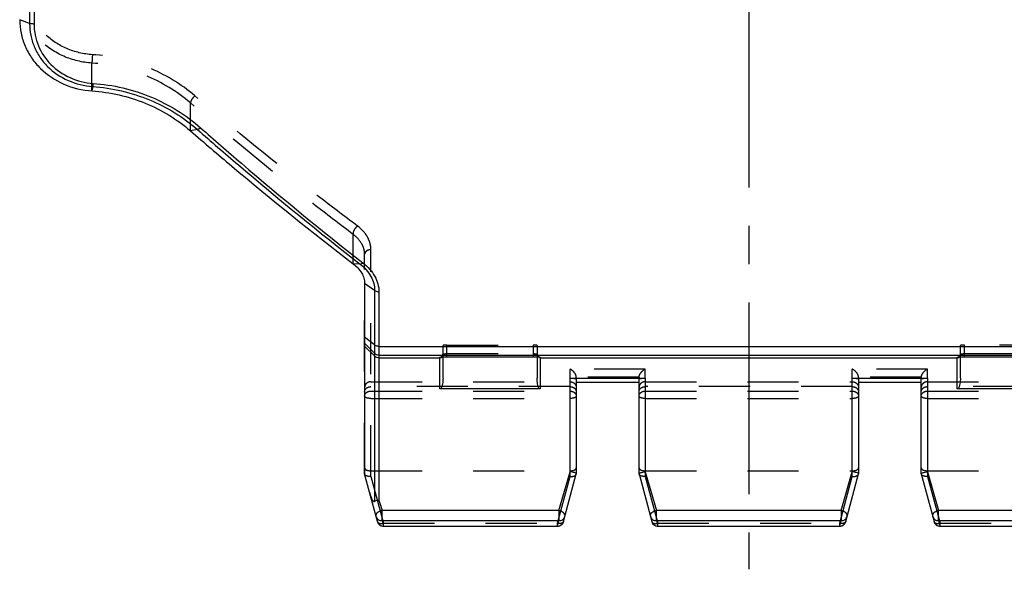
# Model space of a CAD drawing. Header units: millimetres. Extents: x 0 to 1000, y 0 to 1000.
# Tile 1 of 4: x 407 to 533, y 346 to 416. Entities that reach past the tile are written whole.
import ezdxf

# ---------------------------------------------------------------- set-up
doc = ezdxf.new("R2010")
doc.units = ezdxf.units.MM
doc.header["$LTSCALE"] = 65.185185
doc.linetypes.add('CENTER', pattern=[0.6, 0.375, -0.075, 0.075, -0.075])
doc.linetypes.add('HIDDEN', pattern=[0.2, 0.1, -0.1])
for name, color, linetype in [('ACHSEN_S', 7, 'CONTINUOUS'), ('FASEN', 7, 'CONTINUOUS'), ('KONST.EL_MIT_GEO', 7, 'CONTINUOUS')]:
    doc.layers.add(name, color=color, linetype=linetype)

msp = doc.modelspace()

# ---------------------------------------------------------------- linework, layer by layer
at = {"layer": 'ACHSEN_S', "color": 40, "linetype": 'CENTER'}
msp.add_line((500, 653.65), (500, 345.85), dxfattribs=at)
at = {"layer": 'FASEN', "color": 7, "linetype": 'Continuous'}
msp.add_line((451, 382.3), (451, 358.02), dxfattribs=at)
for points, knots in [([(407, 415.94), (407, 415.37), (407.12, 414.22), (407.64, 412.56), (408.48, 411.03), (410.01, 409.22), (412.58, 407.52), (414.99, 406.95), (416.22, 406.86)], [0, 0, 0, 0, 0.121334, 0.242556, 0.364555, 0.488125, 0.740586, 1, 1, 1, 1]), ([(416.22, 406.86), (418.54, 406.7), (423.08, 405.66), (427.08, 403.24), (428.79, 401.77)], [0, 0, 0, 0, 0.507865, 1, 1, 1, 1]), ([(428.79, 401.77), (430.53, 400.25), (437.33, 394.46), (444.28, 388.85), (449.54, 384.82)], [0, 0, 0, 0, 0.258617, 1, 1, 1, 1]), ([(449.54, 384.82), (449.97, 384.5), (450.53, 383.92), (450.93, 382.99), (451, 382.52), (451, 382.3)], [0, 0, 0, 0, 0.536099, 0.774615, 1, 1, 1, 1])]:
    msp.add_open_spline(points, degree=3, knots=knots, dxfattribs=at)
at = {"layer": 'KONST.EL_MIT_GEO', "color": 7, "linetype": 'Continuous'}
for p, q in [((408.83, 489.91), (408.83, 415.39)), ((408.27, 489.83), (408.27, 415.47)), ((408.27, 415.47), (407, 415.94)), ((416.31, 407.42), (416.22, 406.86)), ((429.68, 401.93), (428.79, 401.77)), ((450.44, 384.76), (449.54, 384.82)), ((452.27, 381.4), (451, 382.3)), ((452.27, 381.4), (452.27, 354.52)), ((452.83, 381.25), (452.83, 354.69)), ((452.27, 374.46), (451, 375.44)), ((452.27, 373.41), (451, 374.67)), ((452.27, 373.06), (451, 374.32)), ((452.83, 374.28), (547.17, 374.28)), ((452.83, 373.18), (547.17, 373.18)), ((452.83, 372.83), (460.6, 372.83)), ((460.6, 368.85), (460.6, 372.88)), ((461, 370.23), (461, 372.94)), ((461.44, 372.96), (461.5, 372.96)), ((461.5, 372.96), (461.5, 372.96)), ((472.5, 372.96), (472.5, 372.96)), ((473, 372.94), (473, 370.23)), ((473.4, 372.88), (473.4, 368.85)), ((473.4, 372.83), (526.6, 372.83)), ((526.6, 368.85), (526.6, 372.88)), ((527, 370.23), (527, 372.94)), ((527.44, 372.96), (538.5, 372.96)), ((527.5, 372.96), (527.5, 372.96)), ((477.2, 370.22), (486.8, 370.22)), ((477.2, 358.3), (477.2, 370.22)), ((478, 370.15), (478, 358.02)), ((486, 369.67), (478, 369.67)), ((486, 358.03), (486, 370.15)), ((486.8, 370.22), (486.8, 358.3)), ((513.2, 370.22), (522.8, 370.22)), ((513.2, 358.3), (513.2, 370.22)), ((514, 370.15), (514, 358.02)), ((522, 369.67), (514, 369.67)), ((522, 358.03), (522, 370.15)), ((522.8, 370.22), (522.8, 358.3)), ((473.4, 368.85), (460.6, 368.85)), ((539.4, 368.85), (526.6, 368.85)), ((452.63, 351.94), (451, 358.02)), ((475.78, 353.34), (477.2, 358.3)), ((476.37, 351.94), (478, 358.02)), ((486, 358.02), (487.63, 351.94)), ((486.8, 358.3), (488.22, 353.34)), ((511.78, 353.34), (513.2, 358.3)), ((512.37, 351.94), (514, 358.02)), ((522, 358.02), (523.63, 351.94)), ((522.8, 358.3), (524.22, 353.34)), ((452.83, 354.69), (452.95, 354.27)), ((452.95, 354.27), (453.22, 353.34)), ((475.78, 353.34), (453.22, 353.34)), ((453.22, 352.05), (453.22, 353.34)), ((475.78, 353.34), (475.78, 352.05)), ((511.78, 353.34), (488.22, 353.34)), ((488.22, 352.05), (488.22, 353.34)), ((511.78, 353.34), (511.78, 352.05)), ((546.78, 353.34), (524.22, 353.34)), ((524.22, 352.05), (524.22, 353.34)), ((475.78, 352.05), (453.22, 352.05)), ((453.22, 352.05), (453.4, 351.36)), ((475.6, 351.36), (475.78, 352.05)), ((511.78, 352.05), (488.22, 352.05)), ((488.22, 352.05), (488.4, 351.36)), ((511.6, 351.36), (511.78, 352.05)), ((546.78, 352.05), (524.22, 352.05)), ((524.22, 352.05), (524.4, 351.36)), ((453.4, 351.36), (475.6, 351.36)), ((453.4, 351.36), (453.4, 351.35)), ((453.4, 351.35), (475.6, 351.35)), ((475.6, 351.36), (475.6, 351.35)), ((488.4, 351.36), (511.6, 351.36)), ((488.4, 351.36), (488.4, 351.35)), ((488.4, 351.35), (511.6, 351.35)), ((511.6, 351.36), (511.6, 351.35)), ((524.4, 351.36), (546.6, 351.36)), ((524.4, 351.36), (524.4, 351.35)), ((524.4, 351.35), (546.6, 351.35))]:
    msp.add_line(p, q, dxfattribs=at)
at = {"layer": 'KONST.EL_MIT_GEO', "color": 8, "linetype": 'HIDDEN'}
for p, q in [((416.22, 406.86), (416.22, 410.4)), ((428.79, 401.77), (428.79, 405.33)), ((449.54, 384.82), (449.54, 388.56)), ((451, 358.02), (451, 386.03)), ((451.8, 357.7), (451.8, 386.61)), ((461, 372.94), (461, 374.41)), ((461.5, 374.42), (472.5, 374.42)), ((461.5, 372.96), (461.5, 374.42)), ((472.5, 374.42), (472.5, 372.96)), ((473, 374.41), (473, 372.94)), ((527, 372.94), (527, 374.41)), ((538.5, 374.42), (527.5, 374.42)), ((527.5, 372.96), (527.5, 374.42)), ((461.5, 373.36), (472.5, 373.36)), ((527.5, 373.36), (538.5, 373.36)), ((486.8, 371.39), (477.2, 371.39)), ((477.2, 370.22), (477.2, 371.39)), ((486.8, 370.22), (486.8, 371.39)), ((522.8, 371.39), (513.2, 371.39)), ((513.2, 370.22), (513.2, 371.39)), ((522.8, 370.22), (522.8, 371.39)), ((451.8, 369.77), (477.2, 369.77)), ((486, 370.37), (478, 370.37)), ((478, 370.32), (478, 370.15)), ((486, 370.15), (486, 370.32)), ((486.8, 369.77), (513.2, 369.77)), ((522, 370.37), (514, 370.37)), ((514, 370.32), (514, 370.15)), ((522, 370.15), (522, 370.32)), ((522.8, 369.77), (548.2, 369.77)), ((477.2, 369.15), (451.8, 369.15)), ((451.8, 368.58), (477.2, 368.58)), ((513.2, 369.15), (486.8, 369.15)), ((486.8, 368.58), (513.2, 368.58)), ((548.2, 369.15), (522.8, 369.15)), ((522.8, 368.58), (548.2, 368.58)), ((451.8, 367.64), (477.2, 367.64)), ((486.8, 367.64), (513.2, 367.64)), ((522.8, 367.64), (548.2, 367.64)), ((451.8, 358.41), (477.2, 358.41)), ((477.2, 357.7), (477.2, 358.3)), ((486, 358.02), (486, 358.03)), ((486.8, 358.41), (513.2, 358.41)), ((486.8, 358.3), (486.8, 357.7)), ((513.2, 357.7), (513.2, 358.3)), ((522, 358.02), (522, 358.03)), ((522.8, 358.41), (548.2, 358.41)), ((522.8, 358.3), (522.8, 357.7)), ((451.8, 357.7), (453.4, 351.72)), ((475.6, 351.72), (477.2, 357.7)), ((486.8, 357.7), (488.4, 351.72)), ((511.6, 351.72), (513.2, 357.7)), ((522.8, 357.7), (524.4, 351.72)), ((453.4, 351.72), (475.6, 351.72)), ((453.4, 351.36), (453.4, 351.72)), ((475.6, 351.36), (475.6, 351.72)), ((488.4, 351.72), (511.6, 351.72)), ((488.4, 351.36), (488.4, 351.72)), ((511.6, 351.36), (511.6, 351.72)), ((524.4, 351.72), (546.6, 351.72)), ((524.4, 351.36), (524.4, 351.72))]:
    msp.add_line(p, q, dxfattribs=at)
for points in [[(461, 373.28), (461, 373.27), (461, 373.24), (460.99, 373.21), (460.99, 373.17), (460.98, 373.14), (460.96, 373.11), (460.95, 373.09), (460.93, 373.06), (460.92, 373.04), (460.9, 373.01), (460.88, 373), (460.86, 372.98), (460.84, 372.96), (460.82, 372.95), (460.81, 372.94), (460.79, 372.93), (460.77, 372.93), (460.76, 372.92), (460.76, 372.92)], [(473.25, 372.92), (473.25, 372.92), (473.25, 372.92), (473.25, 372.92), (473.24, 372.92), (473.24, 372.92), (473.23, 372.93), (473.21, 372.93), (473.2, 372.94), (473.18, 372.95), (473.16, 372.96), (473.14, 372.98), (473.12, 373), (473.1, 373.02), (473.08, 373.04), (473.06, 373.07), (473.05, 373.1), (473.03, 373.12), (473.02, 373.16), (473.01, 373.19), (473, 373.23), (473, 373.26), (473, 373.28)], [(527, 373.28), (527, 373.27), (527, 373.24), (526.99, 373.21), (526.99, 373.17), (526.98, 373.14), (526.96, 373.11), (526.95, 373.09), (526.93, 373.06), (526.92, 373.04), (526.9, 373.01), (526.88, 373), (526.86, 372.98), (526.84, 372.96), (526.82, 372.95), (526.81, 372.94), (526.79, 372.93), (526.77, 372.93), (526.76, 372.92), (526.76, 372.92)]]:
    msp.add_lwpolyline(points, dxfattribs=at)
at = {"layer": 'KONST.EL_MIT_GEO', "color": 7, "linetype": 'Continuous'}
for points in [[(460.76, 372.92), (460.76, 372.92), (460.75, 372.92), (460.75, 372.92), (460.75, 372.92), (460.75, 372.92), (460.76, 372.92), (460.76, 372.92), (460.77, 372.92), (460.79, 372.92), (460.8, 372.92), (460.82, 372.93), (460.83, 372.93), (460.85, 372.93), (460.87, 372.93), (460.89, 372.93), (460.92, 372.94), (460.94, 372.94), (460.97, 372.94), (461, 372.94), (461.03, 372.94), (461.06, 372.95), (461.09, 372.95), (461.13, 372.95), (461.16, 372.95), (461.2, 372.95), (461.24, 372.95), (461.27, 372.95)], [(461.27, 372.95), (461.35, 372.96), (461.4, 372.96), (461.44, 372.96)], [(461.5, 372.96), (472.54, 372.96), (472.58, 372.96), (472.63, 372.96)], [(472.63, 372.96), (472.71, 372.95), (472.75, 372.95), (472.79, 372.95), (472.82, 372.95), (472.86, 372.95), (472.89, 372.95), (472.93, 372.95), (472.96, 372.95), (472.99, 372.94), (473.02, 372.94), (473.05, 372.94), (473.07, 372.94), (473.1, 372.94), (473.12, 372.93), (473.14, 372.93), (473.16, 372.93), (473.18, 372.93), (473.19, 372.93), (473.21, 372.92), (473.22, 372.92), (473.23, 372.92), (473.24, 372.92), (473.25, 372.92), (473.25, 372.92), (473.25, 372.92)], [(526.76, 372.92), (526.76, 372.92), (526.75, 372.92), (526.75, 372.92), (526.75, 372.92), (526.75, 372.92), (526.76, 372.92), (526.76, 372.92), (526.77, 372.92), (526.79, 372.92), (526.8, 372.92), (526.82, 372.93), (526.83, 372.93), (526.85, 372.93), (526.87, 372.93), (526.89, 372.93), (526.92, 372.94), (526.94, 372.94), (526.97, 372.94), (527, 372.94), (527.03, 372.94), (527.06, 372.95), (527.09, 372.95), (527.13, 372.95), (527.16, 372.95), (527.2, 372.95), (527.24, 372.95), (527.27, 372.95)], [(527.27, 372.95), (527.35, 372.96), (527.4, 372.96), (527.44, 372.96)]]:
    msp.add_lwpolyline(points, dxfattribs=at)
for centre, radius, start, end in [((452.83, 373.98), 0.801, 225.133, 270.0212), ((452.83, 373.63), 0.801, 225.133, 270.0212), ((453.4, 352.15), 0.8, 195, 270), ((475.6, 352.15), 0.8, 270, 345), ((475.62, 352.14), 0.78, 334.5843, 340.1135), ((475.62, 352.14), 0.775, 340.1087, 344.9928), ((488.4, 352.15), 0.8, 195, 270), ((511.6, 352.15), 0.8, 270, 345), ((511.62, 352.14), 0.78, 334.5843, 340.1135), ((511.62, 352.14), 0.775, 340.1087, 344.9928), ((524.4, 352.15), 0.8, 195, 270)]:
    msp.add_arc(centre, radius, start, end, dxfattribs=at)
at = {"layer": 'KONST.EL_MIT_GEO', "color": 8, "linetype": 'HIDDEN'}
for centre, radius, start, end in [((460.6, 373.28), 0.396, 353.9425, 359.987), ((526.6, 373.28), 0.396, 353.9425, 359.987), ((477.31, 370.32), 0.686, 0.0012, 4.3177), ((486.69, 370.32), 0.686, 175.6823, 179.9988), ((513.31, 370.32), 0.686, 0.0012, 4.3177), ((522.69, 370.32), 0.686, 175.6823, 179.9988)]:
    msp.add_arc(centre, radius, start, end, dxfattribs=at)
for points, knots in [([(416.22, 410.4), (414.99, 410.49), (412.58, 411.06), (410.01, 412.76), (408.48, 414.57), (407.63, 416.11), (407.11, 417.77), (407, 418.93), (407, 419.5)], [0, 0, 0, 0, 0.25927, 0.51138, 0.634948, 0.757065, 0.878475, 1, 1, 1, 1]), ([(416.28, 411.48), (415.15, 411.55), (412.95, 412.07), (410.58, 413.61), (409.17, 415.27), (408.39, 416.68), (407.91, 418.2), (407.8, 419.26), (407.8, 419.79)], [0, 0, 0, 0, 0.258971, 0.510951, 0.634533, 0.756722, 0.87827, 1, 1, 1, 1]), ([(416.28, 411.48), (416.26, 411.27), (416.24, 410.92), (416.22, 410.56), (416.22, 410.4)], [0, 0, 0, 0, 0.566458, 1, 1, 1, 1]), ([(429.35, 406.24), (427.58, 407.75), (423.41, 410.24), (418.69, 411.31), (416.28, 411.48)], [0, 0, 0, 0, 0.491541, 1, 1, 1, 1]), ([(428.79, 405.33), (427.08, 406.79), (423.08, 409.2), (418.54, 410.24), (416.22, 410.4)], [0, 0, 0, 0, 0.491402, 1, 1, 1, 1]), ([(429.35, 406.24), (429.2, 406.1), (429, 405.87), (428.83, 405.55), (428.78, 405.39), (428.79, 405.33)], [0, 0, 0, 0, 0.573586, 0.820979, 1, 1, 1, 1]), ([(450.1, 389.62), (448.38, 390.91), (441.32, 396.27), (434.46, 401.88), (429.35, 406.24)], [0, 0, 0, 0, 0.242966, 1, 1, 1, 1]), ([(449.54, 388.56), (447.81, 389.86), (440.75, 395.27), (433.89, 400.93), (428.79, 405.33)], [0, 0, 0, 0, 0.242895, 1, 1, 1, 1]), ([(450.1, 389.62), (449.91, 389.49), (449.69, 389.22), (449.53, 388.84), (449.52, 388.64), (449.54, 388.56)], [0, 0, 0, 0, 0.546757, 0.801546, 1, 1, 1, 1]), ([(451.8, 386.61), (451.8, 386.88), (451.72, 387.45), (451.26, 388.55), (450.61, 389.24), (450.1, 389.62)], [0, 0, 0, 0, 0.229487, 0.469842, 1, 1, 1, 1]), ([(451, 386.03), (451, 386.26), (450.93, 386.73), (450.53, 387.66), (449.97, 388.25), (449.54, 388.56)], [0, 0, 0, 0, 0.226329, 0.465139, 1, 1, 1, 1]), ([(451.8, 386.61), (451.7, 386.61), (451.5, 386.58), (451.23, 386.46), (451.05, 386.27), (451, 386.11), (451, 386.03)], [0, 0, 0, 0, 0.285332, 0.551365, 0.7875, 1, 1, 1, 1]), ([(461.5, 374.42), (461.44, 374.42), (461.34, 374.42), (461.23, 374.42), (461.15, 374.42), (461.09, 374.42), (461.04, 374.42), (461.02, 374.41), (461, 374.41), (461, 374.41)], [0, 0, 0, 0, 0.381838, 0.554294, 0.705508, 0.82959, 0.921839, 0.97894, 1, 1, 1, 1]), ([(473, 374.41), (473, 374.41), (472.98, 374.41), (472.96, 374.42), (472.91, 374.42), (472.85, 374.42), (472.77, 374.42), (472.66, 374.42), (472.56, 374.42), (472.5, 374.42)], [0, 0, 0, 0, 0.02106, 0.078161, 0.17041, 0.294492, 0.445706, 0.618162, 1, 1, 1, 1]), ([(527.5, 374.42), (527.44, 374.42), (527.34, 374.42), (527.23, 374.42), (527.15, 374.42), (527.09, 374.42), (527.04, 374.42), (527.02, 374.41), (527, 374.41), (527, 374.41)], [0, 0, 0, 0, 0.381838, 0.554294, 0.705508, 0.82959, 0.921839, 0.97894, 1, 1, 1, 1]), ([(461, 373.28), (461, 373.29), (461.07, 373.32), (461.16, 373.34), (461.32, 373.35), (461.44, 373.36), (461.5, 373.36)], [0, 0, 0, 0, 0.093538, 0.30871, 0.625915, 1, 1, 1, 1]), ([(472.5, 373.36), (472.56, 373.36), (472.68, 373.35), (472.84, 373.34), (472.93, 373.32), (473, 373.29), (473, 373.28)], [0, 0, 0, 0, 0.374081, 0.691284, 0.906457, 1, 1, 1, 1]), ([(527, 373.28), (527, 373.29), (527.07, 373.32), (527.16, 373.34), (527.32, 373.35), (527.44, 373.36), (527.5, 373.36)], [0, 0, 0, 0, 0.093538, 0.30871, 0.625915, 1, 1, 1, 1]), ([(478, 370.37), (477.98, 370.6), (477.75, 371.02), (477.39, 371.3), (477.2, 371.39)], [0, 0, 0, 0, 0.530117, 1, 1, 1, 1]), ([(486, 370.37), (486.02, 370.6), (486.25, 371.02), (486.61, 371.3), (486.8, 371.39)], [0, 0, 0, 0, 0.530117, 1, 1, 1, 1]), ([(514, 370.37), (513.98, 370.6), (513.75, 371.02), (513.39, 371.3), (513.2, 371.39)], [0, 0, 0, 0, 0.530117, 1, 1, 1, 1]), ([(522, 370.37), (522.02, 370.6), (522.25, 371.02), (522.61, 371.3), (522.8, 371.39)], [0, 0, 0, 0, 0.530117, 1, 1, 1, 1]), ([(451.8, 369.77), (451.7, 369.77), (451.49, 369.73), (451.22, 369.57), (451.04, 369.33), (451, 369.14), (451, 369.04)], [0, 0, 0, 0, 0.260702, 0.515241, 0.760858, 1, 1, 1, 1]), ([(477.2, 369.77), (477.3, 369.77), (477.51, 369.73), (477.78, 369.57), (477.96, 369.33), (478, 369.14), (478, 369.04)], [0, 0, 0, 0, 0.260702, 0.515241, 0.760858, 1, 1, 1, 1]), ([(486.8, 369.77), (486.7, 369.77), (486.49, 369.73), (486.22, 369.57), (486.04, 369.33), (486, 369.14), (486, 369.04)], [0, 0, 0, 0, 0.260702, 0.515241, 0.760858, 1, 1, 1, 1]), ([(513.2, 369.77), (513.3, 369.77), (513.51, 369.73), (513.78, 369.57), (513.96, 369.33), (514, 369.14), (514, 369.04)], [0, 0, 0, 0, 0.260702, 0.515241, 0.760858, 1, 1, 1, 1]), ([(522.8, 369.77), (522.7, 369.77), (522.49, 369.73), (522.22, 369.57), (522.04, 369.33), (522, 369.14), (522, 369.04)], [0, 0, 0, 0, 0.260702, 0.515241, 0.760858, 1, 1, 1, 1]), ([(451, 368.46), (451, 368.55), (451.04, 368.74), (451.29, 369.05), (451.6, 369.15), (451.8, 369.15)], [0, 0, 0, 0, 0.234086, 0.478969, 1, 1, 1, 1]), ([(451, 367.94), (451, 368.03), (451.05, 368.2), (451.23, 368.41), (451.49, 368.55), (451.7, 368.58), (451.8, 368.58)], [0, 0, 0, 0, 0.222935, 0.462576, 0.724067, 1, 1, 1, 1]), ([(477.2, 369.15), (477.4, 369.15), (477.71, 369.05), (477.96, 368.74), (478, 368.55), (478, 368.46)], [0, 0, 0, 0, 0.521031, 0.765914, 1, 1, 1, 1]), ([(477.2, 368.58), (477.3, 368.58), (477.51, 368.55), (477.77, 368.41), (477.95, 368.2), (478, 368.03), (478, 367.94)], [0, 0, 0, 0, 0.275937, 0.537426, 0.777066, 1, 1, 1, 1]), ([(486, 368.46), (486, 368.55), (486.04, 368.74), (486.29, 369.05), (486.6, 369.15), (486.8, 369.15)], [0, 0, 0, 0, 0.234086, 0.478969, 1, 1, 1, 1]), ([(486, 367.94), (486, 368.03), (486.05, 368.2), (486.23, 368.41), (486.49, 368.55), (486.7, 368.58), (486.8, 368.58)], [0, 0, 0, 0, 0.222935, 0.462576, 0.724067, 1, 1, 1, 1]), ([(513.2, 369.15), (513.4, 369.15), (513.71, 369.05), (513.96, 368.74), (514, 368.55), (514, 368.46)], [0, 0, 0, 0, 0.521031, 0.765914, 1, 1, 1, 1]), ([(513.2, 368.58), (513.3, 368.58), (513.51, 368.55), (513.77, 368.41), (513.95, 368.2), (514, 368.03), (514, 367.94)], [0, 0, 0, 0, 0.275937, 0.537426, 0.777066, 1, 1, 1, 1]), ([(522, 368.46), (522, 368.55), (522.04, 368.74), (522.29, 369.05), (522.6, 369.15), (522.8, 369.15)], [0, 0, 0, 0, 0.234086, 0.478969, 1, 1, 1, 1]), ([(522, 367.94), (522, 368.03), (522.05, 368.2), (522.23, 368.41), (522.49, 368.55), (522.7, 368.58), (522.8, 368.58)], [0, 0, 0, 0, 0.222935, 0.462576, 0.724067, 1, 1, 1, 1]), ([(451.8, 367.64), (451.7, 367.64), (451.51, 367.65), (451.28, 367.7), (451.14, 367.77), (451.05, 367.83), (451, 367.9), (451, 367.94)], [0, 0, 0, 0, 0.338289, 0.633411, 0.754355, 0.854514, 1, 1, 1, 1]), ([(478, 367.94), (478, 367.9), (477.95, 367.83), (477.86, 367.77), (477.72, 367.7), (477.49, 367.65), (477.3, 367.64), (477.2, 367.64)], [0, 0, 0, 0, 0.145482, 0.245641, 0.366583, 0.661704, 1, 1, 1, 1]), ([(486.8, 367.64), (486.7, 367.64), (486.51, 367.65), (486.28, 367.7), (486.14, 367.77), (486.05, 367.83), (486, 367.9), (486, 367.94)], [0, 0, 0, 0, 0.338289, 0.633411, 0.754355, 0.854514, 1, 1, 1, 1]), ([(514, 367.94), (514, 367.9), (513.95, 367.83), (513.86, 367.77), (513.72, 367.7), (513.49, 367.65), (513.3, 367.64), (513.2, 367.64)], [0, 0, 0, 0, 0.145482, 0.245641, 0.366583, 0.661704, 1, 1, 1, 1]), ([(522.8, 367.64), (522.7, 367.64), (522.51, 367.65), (522.28, 367.7), (522.14, 367.77), (522.05, 367.83), (522, 367.9), (522, 367.94)], [0, 0, 0, 0, 0.338289, 0.633411, 0.754355, 0.854514, 1, 1, 1, 1]), ([(451, 358.78), (451, 358.67), (451.17, 358.54), (451.36, 358.47), (451.55, 358.43), (451.7, 358.41), (451.8, 358.41)], [0, 0, 0, 0, 0.376976, 0.516231, 0.66931, 1, 1, 1, 1]), ([(451.8, 357.7), (451.71, 357.69), (451.53, 357.69), (451.24, 357.74), (451.04, 357.88), (451.01, 357.99)], [0, 0, 0, 0, 0.314115, 0.595768, 1, 1, 1, 1]), ([(477.2, 358.41), (477.3, 358.41), (477.45, 358.43), (477.64, 358.47), (477.83, 358.54), (478, 358.67), (478, 358.78)], [0, 0, 0, 0, 0.33069, 0.483769, 0.623024, 1, 1, 1, 1]), ([(477.2, 357.7), (477.29, 357.69), (477.47, 357.69), (477.76, 357.74), (477.96, 357.88), (477.99, 357.99)], [0, 0, 0, 0, 0.314115, 0.595768, 1, 1, 1, 1]), ([(486, 358.78), (486, 358.67), (486.17, 358.54), (486.36, 358.47), (486.55, 358.43), (486.7, 358.41), (486.8, 358.41)], [0, 0, 0, 0, 0.376976, 0.516231, 0.66931, 1, 1, 1, 1]), ([(486.8, 357.7), (486.71, 357.69), (486.53, 357.69), (486.24, 357.74), (486.04, 357.88), (486.01, 357.99)], [0, 0, 0, 0, 0.314115, 0.595768, 1, 1, 1, 1]), ([(513.2, 358.41), (513.3, 358.41), (513.45, 358.43), (513.64, 358.47), (513.83, 358.54), (514, 358.67), (514, 358.78)], [0, 0, 0, 0, 0.33069, 0.483769, 0.623024, 1, 1, 1, 1]), ([(513.2, 357.7), (513.29, 357.69), (513.47, 357.69), (513.76, 357.74), (513.96, 357.88), (513.99, 357.99)], [0, 0, 0, 0, 0.314115, 0.595768, 1, 1, 1, 1]), ([(522, 358.78), (522, 358.67), (522.17, 358.54), (522.36, 358.47), (522.55, 358.43), (522.7, 358.41), (522.8, 358.41)], [0, 0, 0, 0, 0.376976, 0.516231, 0.66931, 1, 1, 1, 1]), ([(522.8, 357.7), (522.71, 357.69), (522.53, 357.69), (522.24, 357.74), (522.04, 357.88), (522.01, 357.99)], [0, 0, 0, 0, 0.314115, 0.595768, 1, 1, 1, 1]), ([(452.63, 351.94), (452.64, 351.89), (452.71, 351.81), (452.85, 351.73), (453.08, 351.68), (453.27, 351.69), (453.4, 351.72)], [0, 0, 0, 0, 0.179697, 0.343273, 0.538111, 1, 1, 1, 1]), ([(476.37, 351.94), (476.36, 351.89), (476.29, 351.81), (476.15, 351.73), (475.92, 351.68), (475.73, 351.69), (475.6, 351.72)], [0, 0, 0, 0, 0.179697, 0.343273, 0.538111, 1, 1, 1, 1]), ([(487.63, 351.94), (487.64, 351.89), (487.71, 351.81), (487.85, 351.73), (488.08, 351.68), (488.27, 351.69), (488.4, 351.72)], [0, 0, 0, 0, 0.179697, 0.343273, 0.538111, 1, 1, 1, 1]), ([(512.37, 351.94), (512.36, 351.89), (512.29, 351.81), (512.15, 351.73), (511.92, 351.68), (511.73, 351.69), (511.6, 351.72)], [0, 0, 0, 0, 0.179697, 0.343273, 0.538111, 1, 1, 1, 1]), ([(523.63, 351.94), (523.64, 351.89), (523.71, 351.81), (523.85, 351.73), (524.08, 351.68), (524.27, 351.69), (524.4, 351.72)], [0, 0, 0, 0, 0.179697, 0.343273, 0.538111, 1, 1, 1, 1])]:
    msp.add_open_spline(points, degree=3, knots=knots, dxfattribs=at)
at = {"layer": 'KONST.EL_MIT_GEO', "color": 7, "linetype": 'Continuous'}
for points, knots in [([(408.83, 415.39), (408.78, 415.39), (408.59, 415.4), (408.4, 415.43), (408.27, 415.47)], [0, 0, 0, 0, 0.272264, 1, 1, 1, 1]), ([(408.27, 415.47), (408.27, 414.97), (408.36, 413.95), (408.81, 412.49), (409.54, 411.13), (410.87, 409.52), (413.12, 408.01), (415.24, 407.5), (416.31, 407.42)], [0, 0, 0, 0, 0.121458, 0.242865, 0.365016, 0.488622, 0.740764, 1, 1, 1, 1]), ([(408.83, 415.39), (408.83, 414.44), (409.22, 412.52), (410.87, 410.08), (413.37, 408.38), (415.35, 407.9), (416.36, 407.82)], [0, 0, 0, 0, 0.242444, 0.487689, 0.740329, 1, 1, 1, 1]), ([(416.36, 407.82), (416.35, 407.74), (416.34, 407.61), (416.32, 407.47), (416.31, 407.42)], [0, 0, 0, 0, 0.616048, 1, 1, 1, 1]), ([(416.31, 407.42), (418.79, 407.24), (423.64, 406.11), (427.88, 403.51), (429.68, 401.93)], [0, 0, 0, 0, 0.508383, 1, 1, 1, 1]), ([(416.36, 407.82), (418.9, 407.64), (423.88, 406.47), (428.23, 403.78), (430.08, 402.15)], [0, 0, 0, 0, 0.508343, 1, 1, 1, 1]), ([(430.08, 402.15), (430.01, 402.09), (429.89, 402), (429.75, 401.94), (429.68, 401.93)], [0, 0, 0, 0, 0.572842, 1, 1, 1, 1]), ([(429.68, 401.93), (431.41, 400.41), (438.2, 394.54), (445.16, 388.86), (450.44, 384.76)], [0, 0, 0, 0, 0.256054, 1, 1, 1, 1]), ([(430.08, 402.15), (431.8, 400.63), (438.58, 394.74), (445.52, 389.03), (450.79, 384.92)], [0, 0, 0, 0, 0.256068, 1, 1, 1, 1]), ([(450.44, 384.76), (450.46, 384.77), (450.53, 384.79), (450.65, 384.83), (450.74, 384.89), (450.79, 384.92)], [0, 0, 0, 0, 0.174535, 0.548665, 1, 1, 1, 1]), ([(450.44, 384.76), (450.99, 384.34), (451.69, 383.56), (452.19, 382.33), (452.27, 381.71), (452.27, 381.4)], [0, 0, 0, 0, 0.528482, 0.769411, 1, 1, 1, 1]), ([(450.79, 384.92), (451.39, 384.46), (452.17, 383.61), (452.72, 382.27), (452.83, 381.59), (452.83, 381.25)], [0, 0, 0, 0, 0.527593, 0.768939, 1, 1, 1, 1]), ([(452.27, 381.4), (452.3, 381.38), (452.41, 381.33), (452.6, 381.27), (452.75, 381.25), (452.83, 381.25)], [0, 0, 0, 0, 0.227071, 0.604472, 1, 1, 1, 1]), ([(452.83, 374.28), (452.78, 374.28), (452.58, 374.29), (452.38, 374.37), (452.27, 374.46)], [0, 0, 0, 0, 0.260817, 1, 1, 1, 1]), ([(460.6, 372.88), (460.6, 372.89), (460.65, 372.91), (460.72, 372.92), (460.84, 372.93), (460.94, 372.94), (460.99, 372.94)], [0, 0, 0, 0, 0.080743, 0.278855, 0.590812, 1, 1, 1, 1]), ([(460.99, 372.94), (461.03, 372.95), (461.2, 372.96), (461.37, 372.96), (461.5, 372.96)], [0, 0, 0, 0, 0.229889, 1, 1, 1, 1]), ([(472.5, 372.96), (472.55, 372.96), (472.74, 372.96), (472.92, 372.95), (473.06, 372.94)], [0, 0, 0, 0, 0.268525, 1, 1, 1, 1]), ([(473.06, 372.94), (473.11, 372.94), (473.19, 372.93), (473.3, 372.92), (473.36, 372.9), (473.4, 372.89), (473.4, 372.88)], [0, 0, 0, 0, 0.41084, 0.721445, 0.918124, 1, 1, 1, 1]), ([(526.6, 372.88), (526.6, 372.89), (526.65, 372.91), (526.72, 372.92), (526.84, 372.93), (526.94, 372.94), (526.99, 372.94)], [0, 0, 0, 0, 0.080743, 0.278855, 0.590812, 1, 1, 1, 1]), ([(526.99, 372.94), (527.03, 372.95), (527.2, 372.96), (527.37, 372.96), (527.5, 372.96)], [0, 0, 0, 0, 0.229889, 1, 1, 1, 1]), ([(461, 370.23), (461, 370.11), (460.99, 369.87), (460.95, 369.5), (460.87, 369.19), (460.78, 368.97), (460.67, 368.85), (460.6, 368.85)], [0, 0, 0, 0, 0.238307, 0.483788, 0.736707, 0.866988, 1, 1, 1, 1]), ([(473.4, 368.85), (473.33, 368.85), (473.22, 368.97), (473.13, 369.19), (473.05, 369.5), (473.01, 369.87), (473, 370.11), (473, 370.23)], [0, 0, 0, 0, 0.133028, 0.263308, 0.516222, 0.761698, 1, 1, 1, 1]), ([(477.2, 370.22), (477.33, 370.22), (477.53, 370.22), (477.77, 370.2), (477.89, 370.19), (477.95, 370.17), (477.98, 370.16), (478, 370.15), (478, 370.15)], [0, 0, 0, 0, 0.463686, 0.766211, 0.86569, 0.936135, 0.979834, 1, 1, 1, 1]), ([(486, 370.15), (486, 370.15), (486.02, 370.16), (486.05, 370.17), (486.11, 370.19), (486.23, 370.2), (486.47, 370.22), (486.67, 370.22), (486.8, 370.22)], [0, 0, 0, 0, 0.020166, 0.063865, 0.13431, 0.233789, 0.536314, 1, 1, 1, 1]), ([(513.2, 370.22), (513.33, 370.22), (513.53, 370.22), (513.77, 370.2), (513.89, 370.19), (513.95, 370.17), (513.98, 370.16), (514, 370.15), (514, 370.15)], [0, 0, 0, 0, 0.463686, 0.766211, 0.86569, 0.936135, 0.979834, 1, 1, 1, 1]), ([(522, 370.15), (522, 370.15), (522.02, 370.16), (522.05, 370.17), (522.11, 370.19), (522.23, 370.2), (522.47, 370.22), (522.67, 370.22), (522.8, 370.22)], [0, 0, 0, 0, 0.020166, 0.063865, 0.13431, 0.233789, 0.536314, 1, 1, 1, 1]), ([(527, 370.23), (527, 370.11), (526.99, 369.87), (526.95, 369.5), (526.87, 369.19), (526.78, 368.97), (526.67, 368.85), (526.6, 368.85)], [0, 0, 0, 0, 0.238307, 0.483788, 0.736707, 0.866988, 1, 1, 1, 1]), ([(478, 358.03), (478, 358.06), (477.91, 358.13), (477.74, 358.19), (477.49, 358.26), (477.3, 358.29), (477.2, 358.3)], [0, 0, 0, 0, 0.110888, 0.331452, 0.642186, 1, 1, 1, 1]), ([(486, 358.03), (486, 358.06), (486.09, 358.13), (486.26, 358.19), (486.51, 358.26), (486.7, 358.29), (486.8, 358.3)], [0, 0, 0, 0, 0.110893, 0.331457, 0.642193, 1, 1, 1, 1]), ([(514, 358.03), (514, 358.06), (513.91, 358.13), (513.74, 358.19), (513.49, 358.26), (513.3, 358.29), (513.2, 358.3)], [0, 0, 0, 0, 0.110888, 0.331452, 0.642186, 1, 1, 1, 1]), ([(522, 358.03), (522, 358.06), (522.09, 358.13), (522.26, 358.19), (522.51, 358.26), (522.7, 358.29), (522.8, 358.3)], [0, 0, 0, 0, 0.110893, 0.331457, 0.642193, 1, 1, 1, 1]), ([(451.62, 355.71), (451.65, 355.59), (451.72, 355.34), (451.83, 355.04), (451.93, 354.81), (452, 354.69), (452.06, 354.6), (452.11, 354.54), (452.18, 354.49), (452.24, 354.5), (452.27, 354.52)], [0, 0, 0, 0, 0.275183, 0.536722, 0.66103, 0.779533, 0.836009, 0.89015, 0.942217, 1, 1, 1, 1]), ([(452.27, 354.52), (452.3, 354.54), (452.48, 354.63), (452.68, 354.68), (452.83, 354.69)], [0, 0, 0, 0, 0.229901, 1, 1, 1, 1]), ([(453.22, 353.34), (453.1, 353.32), (452.89, 353.25), (452.62, 353.09), (452.45, 352.87), (452.43, 352.7), (452.45, 352.63)], [0, 0, 0, 0, 0.298759, 0.576548, 0.80933, 1, 1, 1, 1]), ([(476.55, 352.63), (476.57, 352.7), (476.55, 352.87), (476.38, 353.09), (476.11, 353.25), (475.89, 353.32), (475.78, 353.34)], [0, 0, 0, 0, 0.190721, 0.423439, 0.701272, 1, 1, 1, 1]), ([(488.22, 353.34), (488.1, 353.32), (487.89, 353.25), (487.62, 353.09), (487.45, 352.87), (487.43, 352.7), (487.45, 352.63)], [0, 0, 0, 0, 0.298761, 0.576552, 0.809334, 1, 1, 1, 1]), ([(512.55, 352.63), (512.57, 352.7), (512.55, 352.87), (512.38, 353.09), (512.11, 353.25), (511.89, 353.32), (511.78, 353.34)], [0, 0, 0, 0, 0.190721, 0.423439, 0.701272, 1, 1, 1, 1]), ([(524.22, 353.34), (524.1, 353.32), (523.89, 353.25), (523.62, 353.09), (523.45, 352.87), (523.43, 352.7), (523.45, 352.63)], [0, 0, 0, 0, 0.298761, 0.576552, 0.809334, 1, 1, 1, 1]), ([(452.45, 352.63), (452.49, 352.46), (452.7, 352.16), (453.05, 352.05), (453.22, 352.05)], [0, 0, 0, 0, 0.497813, 1, 1, 1, 1]), ([(452.63, 351.94), (452.67, 351.78), (452.88, 351.47), (453.23, 351.36), (453.4, 351.36)], [0, 0, 0, 0, 0.497813, 1, 1, 1, 1]), ([(475.6, 351.36), (475.75, 351.36), (476.05, 351.44), (476.26, 351.68), (476.32, 351.81)], [0, 0, 0, 0, 0.501946, 1, 1, 1, 1]), ([(475.78, 352.05), (475.95, 352.05), (476.3, 352.16), (476.51, 352.46), (476.55, 352.63)], [0, 0, 0, 0, 0.502411, 1, 1, 1, 1]), ([(487.45, 352.63), (487.49, 352.46), (487.7, 352.16), (488.05, 352.05), (488.22, 352.05)], [0, 0, 0, 0, 0.497813, 1, 1, 1, 1]), ([(487.63, 351.94), (487.67, 351.78), (487.88, 351.47), (488.23, 351.36), (488.4, 351.36)], [0, 0, 0, 0, 0.497813, 1, 1, 1, 1]), ([(511.6, 351.36), (511.75, 351.36), (512.05, 351.44), (512.26, 351.68), (512.32, 351.81)], [0, 0, 0, 0, 0.501946, 1, 1, 1, 1]), ([(511.78, 352.05), (511.95, 352.05), (512.3, 352.16), (512.51, 352.46), (512.55, 352.63)], [0, 0, 0, 0, 0.502411, 1, 1, 1, 1]), ([(523.45, 352.63), (523.49, 352.46), (523.7, 352.16), (524.05, 352.05), (524.22, 352.05)], [0, 0, 0, 0, 0.497813, 1, 1, 1, 1]), ([(523.63, 351.94), (523.67, 351.78), (523.88, 351.47), (524.23, 351.36), (524.4, 351.36)], [0, 0, 0, 0, 0.497813, 1, 1, 1, 1])]:
    msp.add_open_spline(points, degree=3, knots=knots, dxfattribs=at)
at = {"layer": 'KONST.EL_MIT_GEO', "color": 8, "linetype": 'HIDDEN'}
for points in [[(460.78, 372.92), (460.83, 372.95), (460.89, 372.99), (460.92, 373.04)], [(460.87, 372.93), (460.91, 372.97), (460.94, 373.02), (460.97, 373.06)], [(460.92, 373.04), (460.96, 373.1), (460.99, 373.17), (461, 373.24)], [(460.97, 373.06), (460.99, 373.12), (461, 373.17), (461, 373.23)], [(473.08, 373.04), (473.03, 373.11), (473, 373.2), (473, 373.28)], [(473.03, 373.06), (473.01, 373.12), (473, 373.17), (473, 373.23)], [(473.13, 372.93), (473.09, 372.97), (473.06, 373.02), (473.03, 373.06)], [(473.22, 372.92), (473.17, 372.95), (473.11, 372.99), (473.08, 373.04)], [(526.78, 372.92), (526.83, 372.95), (526.89, 372.99), (526.92, 373.04)], [(526.87, 372.93), (526.91, 372.97), (526.94, 373.02), (526.97, 373.06)], [(526.92, 373.04), (526.96, 373.1), (526.99, 373.17), (527, 373.24)], [(526.97, 373.06), (526.99, 373.12), (527, 373.17), (527, 373.23)]]:
    msp.add_open_spline(points, degree=3, dxfattribs=at)
at = {"layer": 'KONST.EL_MIT_GEO', "color": 7, "linetype": 'Continuous'}
for points in [[(460.6, 372.83), (460.7, 372.83), (460.8, 372.87), (460.87, 372.93)], [(460.6, 372.88), (460.66, 372.88), (460.72, 372.89), (460.78, 372.92)], [(473.4, 372.83), (473.3, 372.83), (473.2, 372.87), (473.13, 372.93)], [(473.4, 372.88), (473.34, 372.88), (473.28, 372.89), (473.22, 372.92)], [(526.6, 372.83), (526.7, 372.83), (526.8, 372.87), (526.87, 372.93)], [(526.6, 372.88), (526.66, 372.88), (526.72, 372.89), (526.78, 372.92)]]:
    msp.add_open_spline(points, degree=3, dxfattribs=at)

doc.saveas('drawing.dxf')
